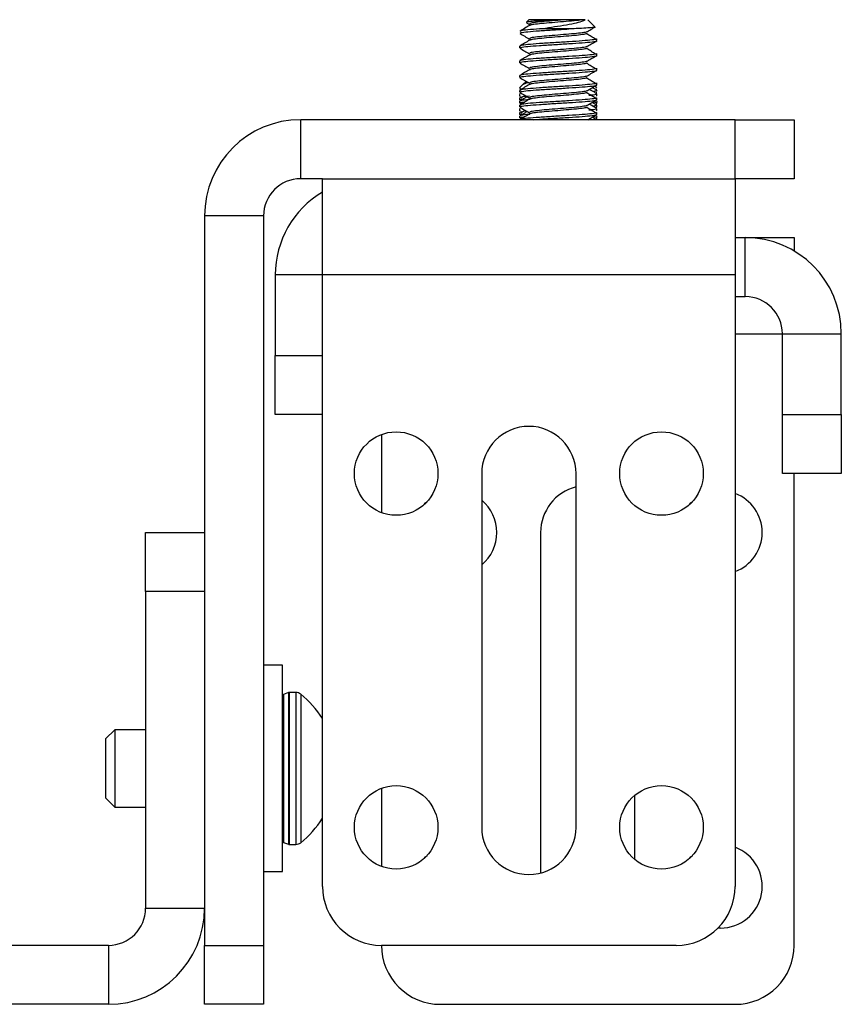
# Model space of a CAD drawing. Header units: inches. Extents: x 0.3 to 33.8, y 0.2 to 21.7.
# Tile 67 of 209: x 14.484 to 14.833, y 9.232 to 9.649. Entities that reach past the tile are written whole.
import ezdxf

# ---------------------------------------------------------------- set-up
doc = ezdxf.new("R2010")
doc.units = ezdxf.units.IN
doc.header["$MEASUREMENT"] = 0

msp = doc.modelspace()

# ---------------------------------------------------------------- linework, layer by layer
at = {"color": 7, "linetype": 'Continuous', "lineweight": 25}
for p, q in [((14.70013942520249, 9.64911062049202), (14.69910610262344, 9.64807729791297)), ((14.69919883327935, 9.647842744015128), (14.70043812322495, 9.647120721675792)), ((14.71490501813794, 9.64911062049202), (14.70013942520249, 9.64911062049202)), ((14.71598474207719, 9.64911062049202), (14.71490501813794, 9.64911062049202)), ((14.72405042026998, 9.649110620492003), (14.72340115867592, 9.64911062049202)), ((14.72813127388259, 9.646106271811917), (14.72512692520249, 9.64911062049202)), ((14.71708726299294, 9.64520437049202), (14.70462202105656, 9.64520437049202)), ((14.69623317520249, 9.637899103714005), (14.69623317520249, 9.637117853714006)), ((14.72903317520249, 9.640242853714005), (14.72903317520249, 9.641024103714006)), ((14.72903317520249, 9.633992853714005), (14.72903317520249, 9.634774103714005)), ((14.69623317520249, 9.631649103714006), (14.69623317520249, 9.630867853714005)), ((14.69623317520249, 9.625399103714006), (14.69623317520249, 9.624617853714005)), ((14.72903317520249, 9.627742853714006), (14.72903317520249, 9.628524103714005)), ((14.69764560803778, 9.621616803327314), (14.69623317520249, 9.620204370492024)), ((14.69899203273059, 9.622963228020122), (14.69764560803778, 9.621616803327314)), ((14.72523277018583, 9.624004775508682), (14.72512692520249, 9.624110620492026)), ((14.72903317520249, 9.621492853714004), (14.72903317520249, 9.622274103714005)), ((14.6966670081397, 9.620204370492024), (14.69623317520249, 9.620204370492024)), ((14.69623317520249, 9.619149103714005), (14.69623317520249, 9.618367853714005)), ((14.69623317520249, 9.617442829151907), (14.69623317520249, 9.616661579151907)), ((14.69628510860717, 9.619897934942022), (14.69685501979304, 9.619566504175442)), ((14.69649385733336, 9.619895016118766), (14.6966670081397, 9.620204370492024)), ((14.72896236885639, 9.61918329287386), (14.72703085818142, 9.620306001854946)), ((14.72903317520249, 9.62020437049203), (14.72823308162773, 9.62100446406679)), ((14.72867104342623, 9.619684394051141), (14.72902693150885, 9.61981374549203)), ((14.72903317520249, 9.616849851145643), (14.72903317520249, 9.617631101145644)), ((14.69623317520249, 9.615962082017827), (14.69623317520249, 9.615180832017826)), ((14.69623317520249, 9.614506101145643), (14.69623317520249, 9.613724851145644)), ((14.69623317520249, 9.612899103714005), (14.69623317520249, 9.612117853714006)), ((14.69623322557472, 9.615180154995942), (14.69676497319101, 9.614870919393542)), ((14.69628510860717, 9.613647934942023), (14.69685501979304, 9.613316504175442)), ((14.69663198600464, 9.616546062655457), (14.69631416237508, 9.616661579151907)), ((14.69637901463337, 9.61517868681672), (14.6971577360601, 9.61551687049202)), ((14.72896236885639, 9.61293329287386), (14.72703085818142, 9.614056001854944)), ((14.72867104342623, 9.613434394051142), (14.72895218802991, 9.613536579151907)), ((14.72879354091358, 9.616732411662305), (14.7287278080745, 9.616849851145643)), ((14.72903317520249, 9.615242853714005), (14.72903317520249, 9.616024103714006)), ((14.72903317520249, 9.613536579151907), (14.72903317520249, 9.614317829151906)), ((14.72903317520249, 9.612055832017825), (14.72903317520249, 9.612837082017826)), ((14.69623317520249, 9.611192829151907), (14.69623317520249, 9.610411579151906)), ((14.69623317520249, 9.609712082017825), (14.69623317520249, 9.608930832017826)), ((14.69623322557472, 9.608930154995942), (14.69676497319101, 9.608620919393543)), ((14.69663198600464, 9.610296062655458), (14.69631416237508, 9.610411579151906)), ((14.69637901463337, 9.608928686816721), (14.6971577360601, 9.609266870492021)), ((14.6971577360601, 9.61004812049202), (14.69638395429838, 9.609712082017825)), ((14.72879354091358, 9.610482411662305), (14.7287278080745, 9.610599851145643)), ((14.72903317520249, 9.610599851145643), (14.72903317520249, 9.611381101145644)), ((14.72903317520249, 9.608992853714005), (14.72903317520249, 9.609774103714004)), ((14.60338120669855, 9.581710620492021), (14.60338120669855, 9.60671062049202)), ((14.78763317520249, 9.60671062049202), (14.60338120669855, 9.60671062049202)), ((14.69623317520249, 9.608256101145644), (14.69623317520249, 9.607474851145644)), ((14.69628510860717, 9.607397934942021), (14.69685501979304, 9.607066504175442)), ((14.72641123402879, 9.606710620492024), (14.72577898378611, 9.607078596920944)), ((14.72891535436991, 9.606710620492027), (14.72703085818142, 9.607806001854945)), ((14.72867104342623, 9.607184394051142), (14.72895218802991, 9.607286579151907)), ((14.72903317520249, 9.607286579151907), (14.72903317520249, 9.608067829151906)), ((14.78763317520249, 9.581710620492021), (14.78763317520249, 9.60671062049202)), ((14.78763317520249, 9.60671062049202), (14.81263317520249, 9.60671062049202)), ((14.81263317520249, 9.60671062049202), (14.81263317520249, 9.581710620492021)), ((14.61263317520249, 9.581710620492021), (14.60338120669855, 9.581710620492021)), ((14.61263317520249, 9.540962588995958), (14.61263317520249, 9.581710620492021)), ((14.61263317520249, 9.581710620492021), (14.78763317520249, 9.581710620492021)), ((14.78763317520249, 9.581710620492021), (14.78763317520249, 9.540962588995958)), ((14.81263317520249, 9.581710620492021), (14.78763317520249, 9.581710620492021)), ((14.58763317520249, 9.565962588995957), (14.56263317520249, 9.565962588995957)), ((14.56263317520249, 9.565962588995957), (14.56263317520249, 9.25671062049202)), ((14.58763317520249, 9.565962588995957), (14.58763317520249, 9.25671062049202)), ((14.78763317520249, 9.556710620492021), (14.79188514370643, 9.556710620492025)), ((14.79188514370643, 9.531710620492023), (14.79188514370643, 9.556710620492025)), ((14.79188514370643, 9.556710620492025), (14.81263317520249, 9.556710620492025)), ((14.81263317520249, 9.556710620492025), (14.81263317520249, 9.551032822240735)), ((14.59263317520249, 9.540962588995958), (14.59263317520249, 9.50671062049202)), ((14.61263317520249, 9.540962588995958), (14.59263317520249, 9.540962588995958)), ((14.61263317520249, 9.281710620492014), (14.61263317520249, 9.540962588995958)), ((14.78763317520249, 9.540962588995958), (14.61263317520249, 9.540962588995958)), ((14.78763317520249, 9.540962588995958), (14.78763317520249, 9.281710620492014)), ((14.78763317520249, 9.53171062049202), (14.79188514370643, 9.531710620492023)), ((14.78763317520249, 9.515962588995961), (14.80763317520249, 9.515962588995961)), ((14.80763317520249, 9.515962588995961), (14.83263317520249, 9.515962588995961)), ((14.80763317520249, 9.481710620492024), (14.80763317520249, 9.515962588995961)), ((14.83263317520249, 9.481710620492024), (14.83263317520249, 9.515962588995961)), ((14.59263317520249, 9.48171062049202), (14.59263317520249, 9.50671062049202)), ((14.59263317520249, 9.50671062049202), (14.61263317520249, 9.50671062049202)), ((14.61263317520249, 9.48171062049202), (14.59263317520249, 9.48171062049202)), ((14.80763317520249, 9.456710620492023), (14.80763317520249, 9.481710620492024)), ((14.80763317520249, 9.481710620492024), (14.83263317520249, 9.481710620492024)), ((14.83263317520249, 9.481710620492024), (14.83263317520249, 9.456710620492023)), ((14.63763317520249, 9.473270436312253), (14.63763317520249, 9.44015080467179)), ((14.68013317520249, 9.456710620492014), (14.68013317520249, 9.306710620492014)), ((14.72013317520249, 9.306710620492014), (14.72013317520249, 9.456710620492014)), ((14.83263317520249, 9.456710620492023), (14.80763317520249, 9.456710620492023)), ((14.81263317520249, 9.256710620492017), (14.81263317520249, 9.45671062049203)), ((14.53763317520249, 9.431710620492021), (14.56263317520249, 9.431710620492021)), ((14.53763317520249, 9.40671062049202), (14.53763317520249, 9.431710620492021)), ((14.70513317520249, 9.431710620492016), (14.70513317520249, 9.287345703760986)), ((14.56263317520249, 9.40671062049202), (14.53763317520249, 9.40671062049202)), ((14.53763317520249, 9.40671062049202), (14.53763317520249, 9.272458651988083)), ((14.59563317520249, 9.37546062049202), (14.58763317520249, 9.37546062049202)), ((14.59563317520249, 9.28796062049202), (14.59563317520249, 9.37546062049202)), ((14.59828791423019, 9.363871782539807), (14.59605691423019, 9.363059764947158)), ((14.59605691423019, 9.363059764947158), (14.59605691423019, 9.33171062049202)), ((14.59828791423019, 9.363871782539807), (14.59828791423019, 9.33171062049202)), ((14.60138317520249, 9.36391062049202), (14.59850817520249, 9.36391062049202)), ((14.59850817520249, 9.36391062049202), (14.59850817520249, 9.33171062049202)), ((14.60138317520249, 9.36391062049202), (14.60138317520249, 9.33171062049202)), ((14.60338037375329, 9.36321640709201), (14.60338037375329, 9.33171062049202)), ((14.52453942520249, 9.34811062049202), (14.52063317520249, 9.34420437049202)), ((14.53763317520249, 9.34811062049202), (14.52453942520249, 9.34811062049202)), ((14.52453942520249, 9.34811062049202), (14.52453942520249, 9.33171062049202)), ((14.52063317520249, 9.34420437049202), (14.52063317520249, 9.33171062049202)), ((14.52063317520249, 9.33171062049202), (14.52063317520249, 9.31921687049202)), ((14.52453942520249, 9.33171062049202), (14.52453942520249, 9.31531062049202)), ((14.59605691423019, 9.33171062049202), (14.59605691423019, 9.300361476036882)), ((14.59828791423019, 9.33171062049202), (14.59828791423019, 9.299549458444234)), ((14.59850817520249, 9.33171062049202), (14.59850817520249, 9.29951062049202)), ((14.60138317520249, 9.33171062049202), (14.60138317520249, 9.29951062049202)), ((14.60338037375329, 9.33171062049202), (14.60338037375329, 9.30020483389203)), ((14.63763317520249, 9.323270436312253), (14.63763317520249, 9.29015080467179)), ((14.52063317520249, 9.31921687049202), (14.52453942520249, 9.31531062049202)), ((14.74513317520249, 9.293045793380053), (14.74513317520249, 9.32037544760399)), ((14.52453942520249, 9.31531062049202), (14.53763317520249, 9.31531062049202)), ((14.59605691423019, 9.300361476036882), (14.59828791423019, 9.299549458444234)), ((14.59850817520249, 9.29951062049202), (14.60138317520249, 9.29951062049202)), ((14.58763317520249, 9.28796062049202), (14.59563317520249, 9.28796062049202)), ((14.53763317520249, 9.272458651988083), (14.56263317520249, 9.272458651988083)), ((14.78138317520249, 9.264010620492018), (14.78032044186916, 9.264042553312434)), ((14.52188514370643, 9.25671062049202), (14.46263317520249, 9.25671062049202)), ((14.52188514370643, 9.25671062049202), (14.52188514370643, 9.23171062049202)), ((14.56263317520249, 9.25671062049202), (14.58763317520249, 9.25671062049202)), ((14.56263317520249, 9.23171062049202), (14.56263317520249, 9.25671062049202)), ((14.58763317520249, 9.25671062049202), (14.58763317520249, 9.23171062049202)), ((14.76263317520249, 9.256710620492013), (14.63763317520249, 9.256710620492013)), ((14.52188514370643, 9.23171062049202), (14.46263317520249, 9.23171062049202)), ((14.58763317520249, 9.23171062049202), (14.56263317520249, 9.23171062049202)), ((14.66263317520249, 9.231710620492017), (14.78763317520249, 9.231710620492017))]:
    msp.add_line(p, q, dxfattribs=at)
at = {"color": 7, "linetype": 'Continuous', "lineweight": 25, "flags": 128}
for points in [[(14.65575468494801, 9.443582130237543), (14.65636738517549, 9.44422641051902), (14.65701166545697, 9.444839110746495)], [(14.76825468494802, 9.443582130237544), (14.76886738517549, 9.444226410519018), (14.76951166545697, 9.444839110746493)], [(14.65575468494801, 9.293582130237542), (14.65636738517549, 9.294226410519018), (14.65701166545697, 9.294839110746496)], [(14.76825468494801, 9.293582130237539), (14.76886738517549, 9.294226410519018), (14.76951166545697, 9.2948391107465)]]:
    msp.add_lwpolyline(points, dxfattribs=at)
at = {"color": 7, "linetype": 'Continuous', "lineweight": 25}
for centre in [(14.64388317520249, 9.456710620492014), (14.75638317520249, 9.456710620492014), (14.64388317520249, 9.306710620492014), (14.75638317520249, 9.306710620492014)]:
    msp.add_circle(centre, 0.01770000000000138, dxfattribs=at)
for centre, radius, start, end in [((14.60338120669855, 9.565962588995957), 0.04074803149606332, 90, 180), ((14.60338120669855, 9.565962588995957), 0.01574803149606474, 90, 180), ((14.63338120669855, 9.540962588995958), 0.04074803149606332, 120.6091417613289, 180), ((14.79188514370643, 9.515962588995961), 0.04074803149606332, 0, 90), ((14.79188514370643, 9.515962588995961), 0.01574803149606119, 0, 90), ((14.70013317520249, 9.456710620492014), 0.02000000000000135, 0, 180), ((14.72513317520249, 9.431710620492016), 0.0199999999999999, 104.4775121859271, 180), ((14.78138317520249, 9.431710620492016), 0.01770000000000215, 290.6774924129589, 69.32250758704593), ((14.66888317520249, 9.431710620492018), 0.01770000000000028, 309.4639964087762, 50.53600359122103), ((14.59627717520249, 9.362454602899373), 0.0006439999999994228, 109.9999999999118, 180), ((14.59850817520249, 9.36326662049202), 0.0006440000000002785, 90, 109.9999999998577), ((14.60138317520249, 9.36069062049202), 0.003219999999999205, 51.6657531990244, 90), ((14.57846801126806, 9.33171062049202), 0.04016516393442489, 31.72117860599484, 51.66575319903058), ((14.57846801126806, 9.33171062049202), 0.04016516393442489, 308.3342468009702, 328.2788213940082), ((14.70013317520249, 9.306710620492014), 0.02000000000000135, 180, 0), ((14.59627717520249, 9.300966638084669), 0.0006440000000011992, 180, 249.9999999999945), ((14.60138317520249, 9.30273062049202), 0.003220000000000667, 270.0000000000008, 308.3342468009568), ((14.59850817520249, 9.30015462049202), 0.0006439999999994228, 250.000000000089, 270.0000000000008), ((14.78138317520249, 9.281710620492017), 0.01770000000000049, 270.0000000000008, 69.32250758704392), ((14.63763317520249, 9.281710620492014), 0.02500000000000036, 180, 270.0000000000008), ((14.76263317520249, 9.281710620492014), 0.02500000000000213, 270.0000000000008, 0), ((14.52188514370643, 9.272458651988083), 0.01574803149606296, 270.0000000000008, 0), ((14.52188514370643, 9.272458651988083), 0.04074803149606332, 270.0000000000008, 0), ((14.66263317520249, 9.256710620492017), 0.02500000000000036, 180, 270.0000000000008), ((14.78763317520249, 9.256710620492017), 0.02500000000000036, 270.0000000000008, 0)]:
    msp.add_arc(centre, radius, start, end, dxfattribs=at)
for points, knots in [([(14.7004032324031, 9.646630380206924), (14.69972189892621, 9.646233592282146), (14.69835802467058, 9.645439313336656), (14.69699390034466, 9.644647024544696), (14.69631123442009, 9.644250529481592)], [0, 0, 0, 0, 0.4995573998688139, 1, 1, 1, 1]), ([(14.71490501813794, 9.64911062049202), (14.71348427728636, 9.649038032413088), (14.71064279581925, 9.648892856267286), (14.70645029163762, 9.648682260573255), (14.70284352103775, 9.648478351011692), (14.70024862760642, 9.648259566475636), (14.69892069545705, 9.648082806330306), (14.69914636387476, 9.647962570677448), (14.69923973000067, 9.647912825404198)], [0, 0, 0, 0, 0.1722087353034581, 0.344417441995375, 0.5164594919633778, 0.6949308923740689, 0.8737833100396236, 1, 1, 1, 1]), ([(14.71598474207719, 9.64911062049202), (14.7143808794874, 9.648980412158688), (14.7111731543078, 9.648719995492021), (14.70643034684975, 9.648329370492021), (14.70273559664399, 9.64793874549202), (14.70052979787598, 9.647586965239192), (14.70050226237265, 9.647365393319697), (14.70049090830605, 9.647274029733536)], [0, 0, 0, 0, 0.2126902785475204, 0.4253805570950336, 0.6380708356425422, 0.850761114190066, 1, 1, 1, 1]), ([(14.72340115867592, 9.64911062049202), (14.72245040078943, 9.648980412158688), (14.72054888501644, 9.648719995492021), (14.71605102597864, 9.64832937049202), (14.71115546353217, 9.647938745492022), (14.70643482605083, 9.64754812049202), (14.7027353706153, 9.64715749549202), (14.70053724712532, 9.646807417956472), (14.70050784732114, 9.646587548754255), (14.70049585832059, 9.646497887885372)], [0, 0, 0, 0, 0.1495082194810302, 0.2990164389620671, 0.4485246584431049, 0.5980328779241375, 0.7475410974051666, 0.8970493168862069, 1, 1, 1, 1]), ([(14.70462202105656, 9.64520437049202), (14.70630765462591, 9.645451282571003), (14.70967885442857, 9.645945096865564), (14.71496803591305, 9.646776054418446), (14.71953729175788, 9.647551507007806), (14.72269718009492, 9.64837943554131), (14.72363422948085, 9.648885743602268), (14.72405042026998, 9.649110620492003)], [0, 0, 0, 0, 0.2143812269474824, 0.4287538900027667, 0.6434454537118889, 0.8416361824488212, 1, 1, 1, 1]), ([(14.72340115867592, 9.64911062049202), (14.72312820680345, 9.64911062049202), (14.72213287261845, 9.64911062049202), (14.71975122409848, 9.64911062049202), (14.71721953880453, 9.64911062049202), (14.71598474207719, 9.64911062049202)], [0, 0, 0, 0, 0.1621691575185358, 0.5913588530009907, 1, 1, 1, 1]), ([(14.6963499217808, 9.643249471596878), (14.69703235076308, 9.64285316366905), (14.69839616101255, 9.642061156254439), (14.69975781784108, 9.641267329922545), (14.70043812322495, 9.640870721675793)], [0, 0, 0, 0, 0.5003841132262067, 1, 1, 1, 1]), ([(14.70462202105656, 9.64520437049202), (14.70288704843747, 9.645074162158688), (14.69941710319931, 9.644813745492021), (14.69655879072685, 9.64446198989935), (14.69651484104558, 9.64424044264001), (14.69649672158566, 9.644149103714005)], [0, 0, 0, 0, 0.3701670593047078, 0.7403341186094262, 1, 1, 1, 1]), ([(14.69649672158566, 9.643367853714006), (14.69651182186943, 9.64345919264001), (14.69654844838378, 9.643680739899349), (14.69947974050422, 9.644032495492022), (14.70438987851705, 9.644423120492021), (14.71069287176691, 9.644813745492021), (14.71495579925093, 9.645074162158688), (14.71708726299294, 9.64520437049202)], [0, 0, 0, 0, 0.1492046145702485, 0.3619034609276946, 0.5746023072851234, 0.7873011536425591, 0.9999999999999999, 0.9999999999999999, 0.9999999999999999, 0.9999999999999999]), ([(14.72482391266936, 9.644099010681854), (14.72485239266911, 9.644076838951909), (14.72504812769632, 9.643924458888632), (14.72357300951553, 9.64364187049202), (14.72050283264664, 9.64325124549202), (14.71606338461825, 9.642860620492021), (14.71115208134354, 9.64246999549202), (14.70643599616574, 9.642079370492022), (14.70273407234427, 9.64168874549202), (14.70053004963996, 9.641336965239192), (14.7005023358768, 9.641115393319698), (14.70049090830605, 9.641024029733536)], [0, 0, 0, 0, 0.02163109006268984, 0.1486643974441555, 0.2756977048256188, 0.4027310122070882, 0.5297643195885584, 0.656797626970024, 0.7838309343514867, 0.9108642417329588, 0.9999999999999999, 0.9999999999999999, 0.9999999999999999, 0.9999999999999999]), ([(14.72488836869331, 9.64325124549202), (14.72451455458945, 9.643121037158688), (14.72376692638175, 9.642860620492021), (14.72045087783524, 9.64246999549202), (14.71607728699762, 9.642079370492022), (14.71114842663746, 9.64168874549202), (14.70643671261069, 9.64129812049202), (14.70273486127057, 9.640907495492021), (14.70053732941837, 9.64055741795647), (14.70050787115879, 9.640337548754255), (14.70049585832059, 9.640247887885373)], [0, 0, 0, 0, 0.1300627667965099, 0.2601255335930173, 0.3901883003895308, 0.5202510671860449, 0.6503138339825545, 0.7803766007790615, 0.9104393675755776, 1, 1, 1, 1]), ([(14.72811008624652, 9.64600069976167), (14.72814919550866, 9.645988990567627), (14.72842721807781, 9.645905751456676), (14.72725615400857, 9.64574837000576), (14.72454345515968, 9.645549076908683), (14.7208558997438, 9.645355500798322), (14.7181351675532, 9.645246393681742), (14.71708726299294, 9.64520437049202)], [0, 0, 0, 0, 0.04277499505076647, 0.3040817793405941, 0.5652569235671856, 0.8325563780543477, 1, 1, 1, 1]), ([(14.72843605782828, 9.640811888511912), (14.72781354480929, 9.641190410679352), (14.72654503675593, 9.641961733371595), (14.72526880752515, 9.642733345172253), (14.7246188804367, 9.643126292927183)], [0, 0, 0, 0, 0.4907442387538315, 1, 1, 1, 1]), ([(14.72495845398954, 9.644101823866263), (14.72563630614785, 9.644495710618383), (14.72669684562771, 9.645111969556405), (14.72775684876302, 9.645727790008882), (14.72813934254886, 9.645950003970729)], [0, 0, 0, 0, 0.639157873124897, 1, 1, 1, 1]), ([(14.7004032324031, 9.640380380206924), (14.69972189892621, 9.639983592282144), (14.69835802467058, 9.639189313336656), (14.69699390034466, 9.638397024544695), (14.69631123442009, 9.638000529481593)], [0, 0, 0, 0, 0.4995573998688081, 1, 1, 1, 1]), ([(14.72876962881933, 9.641024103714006), (14.72884510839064, 9.640985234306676), (14.72917343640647, 9.640816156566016), (14.72720012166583, 9.640516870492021), (14.72308400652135, 9.64012624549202), (14.71719381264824, 9.63973562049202), (14.71066432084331, 9.63934499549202), (14.70439753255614, 9.638954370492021), (14.69947767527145, 9.638563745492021), (14.69654878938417, 9.638211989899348), (14.69651192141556, 9.63799044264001), (14.69649672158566, 9.637899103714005)], [0, 0, 0, 0, 0.03731463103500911, 0.1623146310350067, 0.2873146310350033, 0.4123146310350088, 0.5373146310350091, 0.6623146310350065, 0.787314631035, 0.9123146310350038, 1, 1, 1, 1]), ([(14.69649672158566, 9.637117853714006), (14.69651192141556, 9.637209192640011), (14.69654878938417, 9.637430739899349), (14.69947767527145, 9.63778249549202), (14.70439753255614, 9.638173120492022), (14.71066432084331, 9.638563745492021), (14.71719381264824, 9.638954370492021), (14.72308400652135, 9.63934499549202), (14.72720012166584, 9.63973562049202), (14.72917343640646, 9.640034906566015), (14.72884510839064, 9.640203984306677), (14.72876962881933, 9.640242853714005)], [0, 0, 0, 0, 0.08768536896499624, 0.212685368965, 0.3376853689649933, 0.4626853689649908, 0.5876853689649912, 0.7126853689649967, 0.8376853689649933, 0.9626853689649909, 1, 1, 1, 1]), ([(14.72482391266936, 9.637849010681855), (14.72485239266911, 9.637826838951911), (14.72504812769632, 9.63767445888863), (14.72357300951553, 9.63739187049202), (14.72050283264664, 9.637001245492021), (14.71606338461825, 9.63661062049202), (14.71115208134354, 9.63621999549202), (14.70643599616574, 9.63582937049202), (14.70273407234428, 9.63543874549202), (14.70053004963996, 9.635086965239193), (14.7005023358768, 9.634865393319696), (14.70049090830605, 9.634774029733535)], [0, 0, 0, 0, 0.02163109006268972, 0.1486643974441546, 0.2756977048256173, 0.4027310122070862, 0.5297643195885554, 0.6567976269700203, 0.7838309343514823, 0.9108642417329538, 1, 1, 1, 1]), ([(14.72495845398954, 9.637851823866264), (14.72563629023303, 9.638245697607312), (14.72699227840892, 9.639033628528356), (14.72834758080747, 9.639820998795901), (14.72902538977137, 9.640214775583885)], [0, 0, 0, 0, 0.4998835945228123, 1, 1, 1, 1]), ([(14.7004032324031, 9.634130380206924), (14.69972189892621, 9.633733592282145), (14.69835802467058, 9.632939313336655), (14.69699390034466, 9.632147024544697), (14.69631123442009, 9.631750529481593)], [0, 0, 0, 0, 0.4995573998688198, 1, 1, 1, 1]), ([(14.6963499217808, 9.636999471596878), (14.69703235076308, 9.636603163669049), (14.69839616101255, 9.635811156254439), (14.69975781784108, 9.635017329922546), (14.70043812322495, 9.634620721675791)], [0, 0, 0, 0, 0.5003841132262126, 1, 1, 1, 1]), ([(14.72876962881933, 9.634774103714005), (14.72884510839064, 9.634735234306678), (14.72917343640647, 9.634566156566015), (14.72720012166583, 9.63426687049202), (14.72308400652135, 9.63387624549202), (14.71719381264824, 9.63348562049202), (14.71066432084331, 9.633094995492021), (14.70439753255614, 9.632704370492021), (14.69947767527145, 9.632313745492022), (14.69654878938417, 9.631961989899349), (14.69651192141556, 9.63174044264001), (14.69649672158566, 9.631649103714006)], [0, 0, 0, 0, 0.0373146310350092, 0.1623146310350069, 0.2873146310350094, 0.4123146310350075, 0.5373146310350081, 0.6623146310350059, 0.7873146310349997, 0.9123146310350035, 0.9999999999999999, 0.9999999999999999, 0.9999999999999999, 0.9999999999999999]), ([(14.69649672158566, 9.630867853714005), (14.69651192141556, 9.63095919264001), (14.69654878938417, 9.631180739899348), (14.69947767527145, 9.63153249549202), (14.70439753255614, 9.63192312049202), (14.71066432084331, 9.632313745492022), (14.71719381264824, 9.632704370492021), (14.72308400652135, 9.633094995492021), (14.72720012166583, 9.63348562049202), (14.72917343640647, 9.633784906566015), (14.72884510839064, 9.633953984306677), (14.72876962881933, 9.633992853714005)], [0, 0, 0, 0, 0.08768536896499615, 0.2126853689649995, 0.3376853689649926, 0.4626853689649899, 0.58768536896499, 0.7126853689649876, 0.8376853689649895, 0.9626853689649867, 1, 1, 1, 1]), ([(14.72488836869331, 9.637001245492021), (14.72451455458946, 9.636871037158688), (14.72376692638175, 9.63661062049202), (14.72045087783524, 9.636219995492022), (14.71607728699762, 9.63582937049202), (14.71114842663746, 9.63543874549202), (14.70643671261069, 9.635048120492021), (14.70273486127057, 9.634657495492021), (14.70053732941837, 9.634307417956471), (14.70050787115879, 9.634087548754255), (14.70049585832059, 9.633997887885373)], [0, 0, 0, 0, 0.1300627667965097, 0.260125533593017, 0.3901883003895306, 0.5202510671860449, 0.6503138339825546, 0.7803766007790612, 0.9104393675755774, 1, 1, 1, 1]), ([(14.72843605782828, 9.634561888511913), (14.72781354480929, 9.634940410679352), (14.72654503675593, 9.635711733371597), (14.72526880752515, 9.636483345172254), (14.7246188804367, 9.636876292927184)], [0, 0, 0, 0, 0.4907442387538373, 1, 1, 1, 1]), ([(14.72495845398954, 9.631601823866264), (14.72563629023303, 9.631995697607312), (14.72699227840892, 9.632783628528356), (14.72834758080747, 9.633570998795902), (14.72902538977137, 9.633964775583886)], [0, 0, 0, 0, 0.4998835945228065, 1, 1, 1, 1]), ([(14.6963499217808, 9.630749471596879), (14.69703235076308, 9.63035316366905), (14.69839616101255, 9.62956115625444), (14.69975781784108, 9.628767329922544), (14.70043812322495, 9.628370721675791)], [0, 0, 0, 0, 0.5003841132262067, 1, 1, 1, 1]), ([(14.72482391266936, 9.631599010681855), (14.72485239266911, 9.63157683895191), (14.72504812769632, 9.631424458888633), (14.72357300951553, 9.631141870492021), (14.72050283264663, 9.63075124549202), (14.71606338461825, 9.630360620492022), (14.71115208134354, 9.62996999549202), (14.70643599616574, 9.62957937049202), (14.70273407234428, 9.629188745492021), (14.70053004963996, 9.628836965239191), (14.7005023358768, 9.628615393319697), (14.70049090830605, 9.628524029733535)], [0, 0, 0, 0, 0.0216310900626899, 0.1486643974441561, 0.2756977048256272, 0.4027310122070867, 0.529764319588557, 0.656797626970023, 0.7838309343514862, 0.9108642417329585, 1, 1, 1, 1]), ([(14.72488836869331, 9.63075124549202), (14.72451455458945, 9.630621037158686), (14.72376692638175, 9.630360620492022), (14.72045087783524, 9.62996999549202), (14.71607728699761, 9.62957937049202), (14.71114842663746, 9.629188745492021), (14.70643671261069, 9.628798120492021), (14.70273486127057, 9.62840749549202), (14.70053732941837, 9.628057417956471), (14.70050787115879, 9.627837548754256), (14.70049585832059, 9.627747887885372)], [0, 0, 0, 0, 0.1300627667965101, 0.2601255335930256, 0.390188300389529, 0.5202510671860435, 0.6503138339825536, 0.7803766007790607, 0.9104393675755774, 1, 1, 1, 1]), ([(14.72843605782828, 9.628311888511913), (14.72781354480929, 9.62869041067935), (14.72654503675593, 9.629461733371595), (14.72526880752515, 9.630233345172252), (14.7246188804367, 9.630626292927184)], [0, 0, 0, 0, 0.4907442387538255, 1, 1, 1, 1]), ([(14.7004032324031, 9.627880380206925), (14.69972189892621, 9.627483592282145), (14.69835802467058, 9.626689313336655), (14.69699390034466, 9.625897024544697), (14.69631123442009, 9.625500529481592)], [0, 0, 0, 0, 0.4995573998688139, 1, 1, 1, 1]), ([(14.72876962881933, 9.628524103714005), (14.72884510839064, 9.628485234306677), (14.72917343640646, 9.628316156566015), (14.72720012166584, 9.62801687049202), (14.72308400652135, 9.62762624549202), (14.71719381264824, 9.627235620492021), (14.71066432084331, 9.626844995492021), (14.70439753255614, 9.62645437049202), (14.69947767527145, 9.62606374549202), (14.69654878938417, 9.625711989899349), (14.69651192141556, 9.625490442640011), (14.69649672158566, 9.625399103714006)], [0, 0, 0, 0, 0.0373146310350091, 0.1623146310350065, 0.2873146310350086, 0.4123146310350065, 0.5373146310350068, 0.6623146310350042, 0.787314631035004, 0.9123146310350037, 1, 1, 1, 1]), ([(14.69649672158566, 9.624617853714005), (14.69651192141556, 9.62470919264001), (14.69654878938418, 9.62493073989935), (14.69947767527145, 9.625282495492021), (14.70439753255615, 9.62567312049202), (14.71066432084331, 9.62606374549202), (14.71719381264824, 9.62645437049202), (14.72308400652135, 9.626844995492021), (14.72720012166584, 9.627235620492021), (14.72917343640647, 9.627534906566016), (14.72884510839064, 9.627703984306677), (14.72876962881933, 9.627742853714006)], [0, 0, 0, 0, 0.0876853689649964, 0.2126853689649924, 0.3376853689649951, 0.4626853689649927, 0.5876853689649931, 0.7126853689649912, 0.8376853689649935, 0.9626853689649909, 1, 1, 1, 1]), ([(14.72482391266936, 9.625349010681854), (14.72485239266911, 9.62532683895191), (14.72504812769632, 9.625174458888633), (14.72357300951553, 9.62489187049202), (14.72050283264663, 9.624501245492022), (14.71606338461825, 9.62411062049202), (14.71115208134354, 9.62371999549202), (14.70643599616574, 9.623329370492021), (14.70273407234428, 9.622938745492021), (14.70053004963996, 9.622586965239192), (14.7005023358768, 9.622365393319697), (14.70049090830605, 9.622274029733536)], [0, 0, 0, 0, 0.02163109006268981, 0.1486643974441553, 0.2756977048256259, 0.4027310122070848, 0.5297643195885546, 0.6567976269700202, 0.7838309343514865, 0.9108642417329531, 1, 1, 1, 1]), ([(14.72495845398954, 9.625351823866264), (14.72563629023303, 9.62574569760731), (14.72699227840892, 9.626533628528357), (14.72834758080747, 9.627320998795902), (14.72902538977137, 9.627714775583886)], [0, 0, 0, 0, 0.4998835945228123, 1, 1, 1, 1]), ([(14.7004032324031, 9.621630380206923), (14.69972189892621, 9.621233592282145), (14.69835802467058, 9.620439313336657), (14.69699390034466, 9.619647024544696), (14.69631123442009, 9.619250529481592)], [0, 0, 0, 0, 0.4995573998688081, 1, 1, 1, 1]), ([(14.6963499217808, 9.624499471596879), (14.69703235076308, 9.62410316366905), (14.69839616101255, 9.62331115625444), (14.69975781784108, 9.622517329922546), (14.70043812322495, 9.622120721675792)], [0, 0, 0, 0, 0.5003841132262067, 1, 1, 1, 1]), ([(14.72876962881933, 9.622274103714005), (14.72884510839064, 9.622235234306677), (14.72917343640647, 9.622066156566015), (14.72720012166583, 9.62176687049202), (14.72308400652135, 9.62137624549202), (14.71719381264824, 9.620985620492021), (14.71066432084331, 9.62059499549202), (14.70439753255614, 9.62020437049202), (14.69947767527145, 9.61981374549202), (14.69654878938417, 9.619461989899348), (14.69651192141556, 9.61924044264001), (14.69649672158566, 9.619149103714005)], [0, 0, 0, 0, 0.03731463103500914, 0.1623146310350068, 0.287314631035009, 0.412314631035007, 0.5373146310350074, 0.662314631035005, 0.7873146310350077, 0.9123146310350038, 1, 1, 1, 1]), ([(14.69649672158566, 9.618367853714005), (14.69651192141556, 9.61845919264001), (14.69654878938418, 9.618680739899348), (14.69947767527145, 9.619032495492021), (14.70439753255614, 9.619423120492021), (14.71066432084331, 9.61981374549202), (14.71719381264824, 9.62020437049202), (14.72308400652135, 9.62059499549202), (14.72720012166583, 9.620985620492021), (14.72917343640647, 9.621284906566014), (14.72884510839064, 9.621453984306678), (14.72876962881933, 9.621492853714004)], [0, 0, 0, 0, 0.08768536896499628, 0.2126853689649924, 0.3376853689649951, 0.4626853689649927, 0.5876853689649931, 0.712685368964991, 0.8376853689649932, 0.9626853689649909, 1, 1, 1, 1]), ([(14.69773851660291, 9.62152389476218), (14.69776342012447, 9.621605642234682), (14.69785874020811, 9.62191853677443), (14.69897054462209, 9.622240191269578), (14.69979187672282, 9.622477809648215)], [0, 0, 0, 0, 0.2612620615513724, 1, 1, 1, 1]), ([(14.69946250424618, 9.622689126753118), (14.69909685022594, 9.622476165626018), (14.69858803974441, 9.622179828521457), (14.69807903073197, 9.621884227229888), (14.69793581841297, 9.621801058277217)], [0, 0, 0, 0, 0.7186448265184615, 0.9999999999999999, 0.9999999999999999, 0.9999999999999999, 0.9999999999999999]), ([(14.72488836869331, 9.624501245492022), (14.72451455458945, 9.624371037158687), (14.72376692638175, 9.62411062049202), (14.72045087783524, 9.62371999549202), (14.71607728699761, 9.623329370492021), (14.71114842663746, 9.62293874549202), (14.70643671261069, 9.62254812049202), (14.70273486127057, 9.62215749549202), (14.70053732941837, 9.621807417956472), (14.70050787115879, 9.621587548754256), (14.70049585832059, 9.621497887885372)], [0, 0, 0, 0, 0.1300627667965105, 0.260125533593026, 0.3901883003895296, 0.5202510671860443, 0.6503138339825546, 0.7803766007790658, 0.9104393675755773, 1, 1, 1, 1]), ([(14.72843605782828, 9.622061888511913), (14.72781354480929, 9.622440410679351), (14.72654503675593, 9.623211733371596), (14.72526880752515, 9.623983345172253), (14.7246188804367, 9.624376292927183)], [0, 0, 0, 0, 0.4907442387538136, 1, 1, 1, 1]), ([(14.72495845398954, 9.619101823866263), (14.72563629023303, 9.619495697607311), (14.72699227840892, 9.620283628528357), (14.72834758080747, 9.621070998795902), (14.72902538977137, 9.621464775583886)], [0, 0, 0, 0, 0.4998835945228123, 1, 1, 1, 1]), ([(14.69646991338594, 9.617533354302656), (14.6963458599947, 9.617512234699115), (14.69616861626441, 9.617482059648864), (14.69628056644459, 9.617451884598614), (14.69631416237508, 9.617442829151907)], [0, 0, 0, 0, 0.6999028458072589, 1, 1, 1, 1]), ([(14.6963499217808, 9.61824947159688), (14.69703235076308, 9.61785316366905), (14.69839616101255, 9.617061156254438), (14.69975781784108, 9.616267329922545), (14.70043812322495, 9.615870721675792)], [0, 0, 0, 0, 0.5003841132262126, 1, 1, 1, 1]), ([(14.69860627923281, 9.616937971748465), (14.69859731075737, 9.616932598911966), (14.69796240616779, 9.616552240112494), (14.697330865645, 9.616172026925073), (14.69670824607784, 9.615797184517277)], [0, 0, 0, 0, 0.01412570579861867, 1, 1, 1, 1]), ([(14.72482391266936, 9.619099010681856), (14.72485239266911, 9.61907683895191), (14.72504812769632, 9.618924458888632), (14.72357300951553, 9.618641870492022), (14.72050283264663, 9.61825124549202), (14.71606338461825, 9.61786062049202), (14.71115208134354, 9.617469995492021), (14.70643599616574, 9.617079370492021), (14.70273407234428, 9.61668874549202), (14.70053004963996, 9.616336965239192), (14.7005023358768, 9.616115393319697), (14.70049090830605, 9.616024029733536)], [0, 0, 0, 0, 0.02163109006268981, 0.1486643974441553, 0.2756977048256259, 0.4027310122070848, 0.5297643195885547, 0.6567976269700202, 0.7838309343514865, 0.9108642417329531, 1, 1, 1, 1]), ([(14.72488836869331, 9.61825124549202), (14.72451455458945, 9.618121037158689), (14.72376692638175, 9.61786062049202), (14.72045087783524, 9.617469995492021), (14.71607728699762, 9.61707937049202), (14.71114842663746, 9.61668874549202), (14.70643671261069, 9.61629812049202), (14.70273486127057, 9.61590749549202), (14.70053732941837, 9.615557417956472), (14.70050787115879, 9.615337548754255), (14.70049585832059, 9.615247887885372)], [0, 0, 0, 0, 0.1300627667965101, 0.2601255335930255, 0.3901883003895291, 0.5202510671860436, 0.6503138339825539, 0.7803766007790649, 0.9104393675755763, 1, 1, 1, 1]), ([(14.72843605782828, 9.615811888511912), (14.72781354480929, 9.616190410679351), (14.72654503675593, 9.616961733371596), (14.72526880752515, 9.617733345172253), (14.7246188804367, 9.618126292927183)], [0, 0, 0, 0, 0.4907442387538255, 1, 1, 1, 1]), ([(14.7287278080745, 9.617631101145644), (14.72879540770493, 9.617577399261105), (14.72902691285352, 9.617393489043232), (14.72776026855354, 9.617179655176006), (14.72591393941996, 9.617019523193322), (14.72556891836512, 9.616989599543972)], [0, 0, 0, 0, 0.2511383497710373, 0.8600612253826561, 0.9999999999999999, 0.9999999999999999, 0.9999999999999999, 0.9999999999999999]), ([(14.72894901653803, 9.617735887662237), (14.72826625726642, 9.618132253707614), (14.72720939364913, 9.61874580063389), (14.72615294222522, 9.61936087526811), (14.72577898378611, 9.619578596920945)], [0, 0, 0, 0, 0.646024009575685, 1, 1, 1, 1]), ([(14.72866255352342, 9.619182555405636), (14.72882759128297, 9.619132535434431), (14.72935592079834, 9.618972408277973), (14.72835137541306, 9.618812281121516), (14.7276606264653, 9.618702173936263)], [0, 0, 0, 0, 0.3123765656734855, 1, 1, 1, 1]), ([(14.72874209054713, 9.618186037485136), (14.72886851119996, 9.61820777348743), (14.72910076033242, 9.618247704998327), (14.7289507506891, 9.618287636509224), (14.72888239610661, 9.618305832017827)], [0, 0, 0, 0, 0.5443320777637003, 1, 1, 1, 1]), ([(14.7004032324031, 9.615380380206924), (14.69972189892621, 9.614983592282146), (14.69835802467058, 9.614189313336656), (14.69699390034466, 9.613397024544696), (14.69631123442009, 9.613000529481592)], [0, 0, 0, 0, 0.4995573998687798, 1, 1, 1, 1]), ([(14.69946250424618, 9.616439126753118), (14.69909683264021, 9.616226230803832), (14.69804866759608, 9.615615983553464), (14.69700009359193, 9.615007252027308), (14.69631733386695, 9.614610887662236)], [0, 0, 0, 0, 0.3488683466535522, 1, 1, 1, 1]), ([(14.70041320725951, 9.61668874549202), (14.69911696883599, 9.616558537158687), (14.69670563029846, 9.616316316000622), (14.69648567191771, 9.616074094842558), (14.69638395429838, 9.615962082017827)], [0, 0, 0, 0, 0.5375597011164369, 1, 1, 1, 1]), ([(14.69653854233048, 9.613724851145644), (14.69646837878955, 9.613801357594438), (14.69632056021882, 9.6139625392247), (14.69767719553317, 9.61412372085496), (14.69838989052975, 9.614208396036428)], [0, 0, 0, 0, 0.4746598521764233, 1, 1, 1, 1]), ([(14.70049765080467, 9.615224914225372), (14.70009163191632, 9.61519202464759), (14.69807820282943, 9.615028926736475), (14.69644823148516, 9.614789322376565), (14.69651414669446, 9.614582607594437), (14.69653854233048, 9.614506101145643)], [0, 0, 0, 0, 0.1372661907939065, 0.6806967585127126, 1, 1, 1, 1]), ([(14.72876962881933, 9.616024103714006), (14.72884510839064, 9.615985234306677), (14.72917343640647, 9.615816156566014), (14.72720012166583, 9.61551687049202), (14.72308400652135, 9.615126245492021), (14.71719381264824, 9.614735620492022), (14.71066432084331, 9.61434499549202), (14.70439753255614, 9.61395437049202), (14.69947767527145, 9.613563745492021), (14.69654878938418, 9.61321198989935), (14.69651192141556, 9.61299044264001), (14.69649672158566, 9.612899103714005)], [0, 0, 0, 0, 0.0373146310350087, 0.162314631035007, 0.2873146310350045, 0.4123146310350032, 0.5373146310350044, 0.6623146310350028, 0.7873146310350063, 0.9123146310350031, 0.9999999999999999, 0.9999999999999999, 0.9999999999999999, 0.9999999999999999]), ([(14.69649672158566, 9.612117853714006), (14.69651192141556, 9.61220919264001), (14.69654878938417, 9.612430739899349), (14.69947767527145, 9.61278249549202), (14.70439753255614, 9.613173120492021), (14.71066432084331, 9.613563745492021), (14.71719381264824, 9.61395437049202), (14.72308400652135, 9.61434499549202), (14.72720012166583, 9.614735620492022), (14.72917343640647, 9.615034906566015), (14.72884510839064, 9.615203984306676), (14.72876962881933, 9.615242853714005)], [0, 0, 0, 0, 0.08768536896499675, 0.2126853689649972, 0.337685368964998, 0.4626853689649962, 0.5876853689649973, 0.712685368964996, 0.8376853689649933, 0.9626853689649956, 1, 1, 1, 1]), ([(14.72482391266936, 9.612849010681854), (14.72485239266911, 9.61282683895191), (14.72504812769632, 9.612674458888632), (14.72357300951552, 9.61239187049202), (14.72050283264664, 9.61200124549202), (14.71606338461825, 9.611610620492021), (14.71115208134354, 9.61121999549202), (14.70643599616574, 9.61082937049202), (14.70273407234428, 9.61043874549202), (14.70053004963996, 9.610086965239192), (14.7005023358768, 9.609865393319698), (14.70049090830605, 9.609774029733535)], [0, 0, 0, 0, 0.02163109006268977, 0.148664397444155, 0.2756977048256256, 0.4027310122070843, 0.529764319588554, 0.6567976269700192, 0.7838309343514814, 0.9108642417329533, 1, 1, 1, 1]), ([(14.72495845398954, 9.612851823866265), (14.72563629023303, 9.613245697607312), (14.72699227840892, 9.614033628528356), (14.72834758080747, 9.614820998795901), (14.72902538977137, 9.615214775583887)], [0, 0, 0, 0, 0.4998835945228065, 1, 1, 1, 1]), ([(14.72894901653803, 9.611485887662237), (14.72826625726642, 9.611882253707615), (14.72720939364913, 9.61249580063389), (14.72615294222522, 9.613110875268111), (14.72577898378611, 9.613328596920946)], [0, 0, 0, 0, 0.646024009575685, 1, 1, 1, 1]), ([(14.72866255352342, 9.612932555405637), (14.72882759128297, 9.612882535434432), (14.72935592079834, 9.612722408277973), (14.72835137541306, 9.612562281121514), (14.7276606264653, 9.612452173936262)], [0, 0, 0, 0, 0.3123765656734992, 1, 1, 1, 1]), ([(14.72879643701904, 9.614408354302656), (14.72888268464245, 9.614387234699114), (14.72950067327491, 9.61423590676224), (14.7286683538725, 9.614084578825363), (14.72795219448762, 9.61395437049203)], [0, 0, 0, 0, 0.1395618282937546, 1, 1, 1, 1]), ([(14.69646991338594, 9.611283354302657), (14.6963458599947, 9.611262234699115), (14.69616861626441, 9.611232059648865), (14.69628056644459, 9.611201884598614), (14.69631416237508, 9.611192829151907)], [0, 0, 0, 0, 0.6999028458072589, 1, 1, 1, 1]), ([(14.7004032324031, 9.609130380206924), (14.69972189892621, 9.608733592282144), (14.69835802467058, 9.607939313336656), (14.69699390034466, 9.607147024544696), (14.69631123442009, 9.606750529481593)], [0, 0, 0, 0, 0.4995573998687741, 0.9999999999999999, 0.9999999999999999, 0.9999999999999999, 0.9999999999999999]), ([(14.69946250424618, 9.610189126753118), (14.69909683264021, 9.609976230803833), (14.69804866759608, 9.609365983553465), (14.69700009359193, 9.608757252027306), (14.69631733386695, 9.608360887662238)], [0, 0, 0, 0, 0.3488683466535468, 1, 1, 1, 1]), ([(14.6963499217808, 9.611999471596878), (14.69703235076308, 9.61160316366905), (14.69839616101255, 9.61081115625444), (14.69975781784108, 9.610017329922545), (14.70043812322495, 9.60962072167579)], [0, 0, 0, 0, 0.5003841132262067, 1, 1, 1, 1]), ([(14.70049765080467, 9.60897491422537), (14.70009163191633, 9.60894202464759), (14.69807820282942, 9.608778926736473), (14.69644823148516, 9.608539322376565), (14.69651414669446, 9.608332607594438), (14.69653854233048, 9.608256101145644)], [0, 0, 0, 0, 0.1372661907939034, 0.6806967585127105, 0.9999999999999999, 0.9999999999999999, 0.9999999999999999, 0.9999999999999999]), ([(14.72876962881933, 9.609774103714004), (14.72884510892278, 9.609735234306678), (14.72917343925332, 9.609566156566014), (14.72720007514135, 9.609266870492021), (14.7230841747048, 9.608876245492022), (14.7171931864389, 9.60848562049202), (14.7106666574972, 9.60809499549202), (14.70438881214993, 9.607704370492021), (14.69951022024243, 9.60731374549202), (14.69673248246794, 9.606995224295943), (14.69665043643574, 9.6068069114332), (14.69662512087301, 9.606748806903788)], [0, 0, 0, 0, 0.03854439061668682, 0.167663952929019, 0.2967835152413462, 0.4259030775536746, 0.5550226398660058, 0.6841422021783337, 0.8132617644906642, 0.9423813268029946, 0.9999999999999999, 0.9999999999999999, 0.9999999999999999, 0.9999999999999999]), ([(14.69860627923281, 9.610687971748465), (14.69859731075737, 9.610682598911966), (14.6979624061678, 9.610302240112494), (14.69733086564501, 9.609922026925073), (14.69670824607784, 9.609547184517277)], [0, 0, 0, 0, 0.01412570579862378, 0.9999999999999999, 0.9999999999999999, 0.9999999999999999, 0.9999999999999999]), ([(14.72488836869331, 9.61200124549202), (14.72451455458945, 9.611871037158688), (14.72376692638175, 9.611610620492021), (14.72045087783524, 9.611219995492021), (14.71607728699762, 9.61082937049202), (14.71114842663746, 9.61043874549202), (14.70643671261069, 9.61004812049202), (14.70273486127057, 9.609657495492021), (14.70053732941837, 9.609307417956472), (14.70050787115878, 9.609087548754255), (14.70049585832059, 9.608997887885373)], [0, 0, 0, 0, 0.13006276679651, 0.2601255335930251, 0.3901883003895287, 0.5202510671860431, 0.6503138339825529, 0.7803766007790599, 0.9104393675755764, 1, 1, 1, 1]), ([(14.70197466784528, 9.60671062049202), (14.70281809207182, 9.606781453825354), (14.70521192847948, 9.606982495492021), (14.71071017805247, 9.60731374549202), (14.7171815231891, 9.607704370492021), (14.72308730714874, 9.60809499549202), (14.72719920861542, 9.60848562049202), (14.72917349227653, 9.608784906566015), (14.72884511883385, 9.608953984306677), (14.72876962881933, 9.608992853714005)], [0, 0, 0, 0, 0.09311055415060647, 0.264269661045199, 0.4354287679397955, 0.6065878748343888, 0.7777469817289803, 0.9489060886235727, 1, 1, 1, 1]), ([(14.72843605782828, 9.609561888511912), (14.72781354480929, 9.609940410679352), (14.72654503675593, 9.610711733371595), (14.72526880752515, 9.611483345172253), (14.7246188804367, 9.611876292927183)], [0, 0, 0, 0, 0.4907442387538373, 1, 1, 1, 1]), ([(14.72514569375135, 9.60671062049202), (14.72576110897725, 9.60706822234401), (14.72705467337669, 9.607819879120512), (14.72834758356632, 9.608571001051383), (14.72902538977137, 9.608964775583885)], [0, 0, 0, 0, 0.4757515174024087, 1, 1, 1, 1]), ([(14.7287278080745, 9.611381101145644), (14.72879540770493, 9.611327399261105), (14.72902691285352, 9.611143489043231), (14.72776026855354, 9.610929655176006), (14.72591393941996, 9.610769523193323), (14.72556891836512, 9.61073959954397)], [0, 0, 0, 0, 0.2511383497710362, 0.8600612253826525, 1, 1, 1, 1]), ([(14.72874209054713, 9.611936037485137), (14.72886851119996, 9.61195777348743), (14.72910076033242, 9.611997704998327), (14.7289507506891, 9.612037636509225), (14.72888239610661, 9.612055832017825)], [0, 0, 0, 0, 0.5443320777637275, 1, 1, 1, 1]), ([(14.69653854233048, 9.607474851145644), (14.69646837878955, 9.607551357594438), (14.69632056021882, 9.6077125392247), (14.69767719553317, 9.607873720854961), (14.69838989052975, 9.607958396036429)], [0, 0, 0, 0, 0.4746598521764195, 1, 1, 1, 1]), ([(14.72879643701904, 9.608158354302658), (14.72888268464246, 9.608137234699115), (14.72950067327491, 9.607985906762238), (14.7286683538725, 9.607834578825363), (14.72795219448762, 9.60770437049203)], [0, 0, 0, 0, 0.1395618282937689, 1, 1, 1, 1])]:
    msp.add_open_spline(points, degree=3, knots=knots, dxfattribs=at)

doc.saveas('drawing.dxf')
